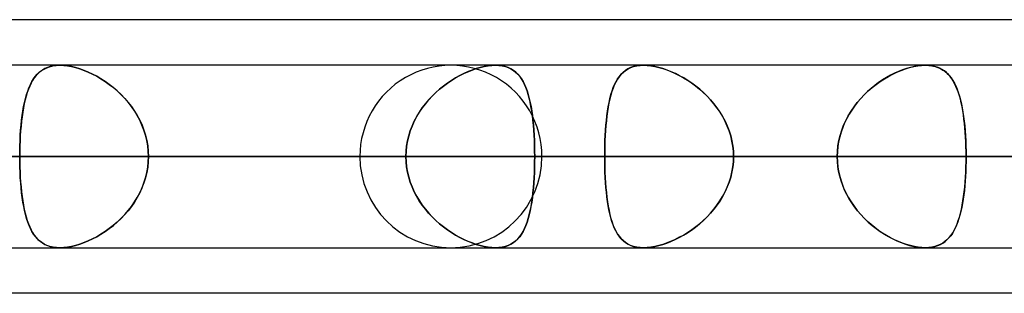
# Model space of a CAD drawing. Header units: millimetres. Extents: x -215 to 215, y -97 to 82.
# Tile 18 of 73: x -88.08 to -79.5, y -44 to -41.62. Entities that reach past the tile are written whole.
import ezdxf

# ---------------------------------------------------------------- set-up
doc = ezdxf.new("R2010")
doc.units = ezdxf.units.MM
doc.layers.add('MAIN-1', color=7, linetype='Continuous')
doc.layers.add('MAIN-2', color=7, linetype='Continuous')

msp = doc.modelspace()

# ---------------------------------------------------------------- linework, layer by layer
at = {"layer": 'MAIN-1'}
for p, q in [((-57.4771, -41.6225), (-108.9024, -41.6225)), ((108.7738, -42.0188), (-108.7738, -42.0188)), ((-87.7289, -42.0188), (-87.7281, -42.0187)), ((-87.7281, -42.0187), (-87.7274, -42.0187)), ((-87.7274, -42.0187), (-87.7267, -42.0187)), ((-87.7267, -42.0187), (-87.7261, -42.0187)), ((-87.7261, -42.0187), (-87.7254, -42.0187)), ((-87.7254, -42.0187), (-87.7247, -42.0187)), ((-80.1926, -42.0187), (-80.1924, -42.0187)), ((-80.1924, -42.0187), (-80.1922, -42.0187)), ((-80.1922, -42.0187), (-80.192, -42.0187)), ((-80.192, -42.0187), (-80.1918, -42.0187)), ((-80.1918, -42.0187), (-80.1916, -42.0187)), ((-80.1916, -42.0187), (-80.1914, -42.0188)), ((-109.3184, -42.8113), (109.3184, -42.8113)), ((-108.8839, -43.6038), (108.8839, -43.6038)), ((-87.726, -43.6038), (-87.7262, -43.6037)), ((-87.7257, -43.6038), (-87.726, -43.6038)), ((-87.7255, -43.6038), (-87.7257, -43.6038)), ((-87.7252, -43.6038), (-87.7255, -43.6038)), ((-87.725, -43.6038), (-87.7252, -43.6038)), ((-87.7248, -43.6038), (-87.725, -43.6038)), ((-80.1923, -43.6038), (-80.1926, -43.6038)), ((-80.1921, -43.6038), (-80.1923, -43.6038)), ((-80.1918, -43.6038), (-80.1921, -43.6038)), ((-80.1915, -43.6038), (-80.1918, -43.6038)), ((-80.1913, -43.6038), (-80.1915, -43.6038)), ((-80.191, -43.6037), (-80.1913, -43.6038)), ((-57.1029, -44), (-109.5547, -44))]:
    msp.add_line(p, q, dxfattribs=at)
at = {"layer": 'MAIN-2'}
for p, q in [((-87.9231, -42.0969), (-87.9049, -42.0795)), ((-87.8979, -42.0737), (-87.9161, -42.0898)), ((-87.9049, -42.0795), (-87.885, -42.0641)), ((-87.8782, -42.0595), (-87.8979, -42.0737)), ((-87.885, -42.0641), (-87.8635, -42.0508)), ((-87.8568, -42.0473), (-87.8782, -42.0595)), ((-87.8635, -42.0508), (-87.8401, -42.0397)), ((-87.8338, -42.0372), (-87.8568, -42.0473)), ((-87.8401, -42.0397), (-87.8149, -42.0308)), ((-87.809, -42.0292), (-87.8338, -42.0372)), ((-87.8149, -42.0308), (-87.7878, -42.0243)), ((-87.7824, -42.0234), (-87.809, -42.0292)), ((-87.7878, -42.0243), (-87.7591, -42.0203)), ((-87.7543, -42.0199), (-87.7824, -42.0234)), ((-87.7591, -42.0203), (-87.7289, -42.0188)), ((-87.7248, -42.0187), (-87.7543, -42.0199)), ((-87.6928, -42.0199), (-87.7248, -42.0187)), ((-87.7247, -42.0187), (-87.6928, -42.02)), ((-87.6594, -42.0237), (-87.6928, -42.0199)), ((-87.6928, -42.02), (-87.6594, -42.0237)), ((-87.6247, -42.0298), (-87.6594, -42.0237)), ((-87.6594, -42.0237), (-87.6245, -42.0299)), ((-87.5888, -42.0384), (-87.6247, -42.0298)), ((-87.6245, -42.0299), (-87.5887, -42.0384)), ((-87.5523, -42.0493), (-87.5888, -42.0384)), ((-87.5887, -42.0384), (-87.5524, -42.0493)), ((-87.5524, -42.0493), (-87.5157, -42.0624)), ((-87.5154, -42.0625), (-87.5523, -42.0493)), ((-87.5157, -42.0624), (-87.4787, -42.0776)), ((-87.4784, -42.0777), (-87.5154, -42.0625)), ((-87.4787, -42.0776), (-87.4418, -42.0949)), ((-87.4414, -42.0951), (-87.4784, -42.0777)), ((-84.2096, -42.0902), (-84.1736, -42.074)), ((-84.1729, -42.0737), (-84.2088, -42.0898)), ((-84.1736, -42.074), (-84.1376, -42.0597)), ((-84.1371, -42.0595), (-84.1729, -42.0737)), ((-84.1376, -42.0597), (-84.1018, -42.0474)), ((-84.1015, -42.0473), (-84.1371, -42.0595)), ((-84.1018, -42.0474), (-84.0664, -42.0372)), ((-84.0663, -42.0372), (-84.1015, -42.0473)), ((-84.0664, -42.0372), (-84.0316, -42.0292)), ((-84.0317, -42.0292), (-84.0663, -42.0372)), ((-83.9979, -42.0234), (-84.0317, -42.0292)), ((-84.0316, -42.0292), (-83.9978, -42.0234)), ((-83.9654, -42.0199), (-83.9979, -42.0234)), ((-83.9978, -42.0234), (-83.9654, -42.0199)), ((-83.9654, -42.0199), (-83.9343, -42.0187)), ((-83.9344, -42.0187), (-83.9654, -42.0199)), ((-83.9041, -42.0199), (-83.9344, -42.0187)), ((-83.9343, -42.0187), (-83.904, -42.02)), ((-83.8753, -42.0237), (-83.9041, -42.0199)), ((-83.904, -42.02), (-83.8752, -42.0237)), ((-83.8481, -42.0298), (-83.8753, -42.0237)), ((-83.8752, -42.0237), (-83.848, -42.0299)), ((-83.8227, -42.0384), (-83.8481, -42.0298)), ((-83.848, -42.0299), (-83.8227, -42.0384)), ((-83.8227, -42.0384), (-83.7994, -42.0493)), ((-83.7993, -42.0493), (-83.8227, -42.0384)), ((-83.7994, -42.0493), (-83.7779, -42.0624)), ((-83.7778, -42.0625), (-83.7993, -42.0493)), ((-83.7779, -42.0624), (-83.7581, -42.0776)), ((-83.7579, -42.0777), (-83.7778, -42.0625)), ((-83.7581, -42.0776), (-83.7399, -42.0949)), ((-83.7398, -42.0951), (-83.7579, -42.0777)), ((-82.823, -42.0798), (-82.8412, -42.0978)), ((-82.8388, -42.0953), (-82.8208, -42.0779)), ((-82.8031, -42.064), (-82.823, -42.0798)), ((-82.8208, -42.0779), (-82.8011, -42.0626)), ((-82.7814, -42.0504), (-82.8031, -42.064)), ((-82.8011, -42.0626), (-82.7797, -42.0494)), ((-82.7579, -42.0391), (-82.7814, -42.0504)), ((-82.7797, -42.0494), (-82.7563, -42.0385)), ((-82.7323, -42.0303), (-82.7579, -42.0391)), ((-82.7563, -42.0385), (-82.7311, -42.0299)), ((-82.7047, -42.0238), (-82.7323, -42.0303)), ((-82.7311, -42.0299), (-82.7038, -42.0237)), ((-82.6754, -42.02), (-82.7047, -42.0238)), ((-82.7038, -42.0237), (-82.675, -42.02)), ((-82.6445, -42.0187), (-82.6754, -42.02)), ((-82.675, -42.02), (-82.6445, -42.0187)), ((-82.6132, -42.0199), (-82.6445, -42.0187)), ((-82.6445, -42.0187), (-82.6136, -42.0199)), ((-82.6136, -42.0199), (-82.5813, -42.0233)), ((-82.5805, -42.0234), (-82.6132, -42.0199)), ((-82.5813, -42.0233), (-82.5476, -42.0291)), ((-82.5465, -42.0293), (-82.5805, -42.0234)), ((-82.5476, -42.0291), (-82.5129, -42.0371)), ((-82.5114, -42.0375), (-82.5465, -42.0293)), ((-82.5129, -42.0371), (-82.4777, -42.0472)), ((-82.4758, -42.0478), (-82.5114, -42.0375)), ((-82.4777, -42.0472), (-82.442, -42.0593)), ((-82.4397, -42.0602), (-82.4758, -42.0478)), ((-82.442, -42.0593), (-82.4061, -42.0734)), ((-82.4034, -42.0746), (-82.4397, -42.0602)), ((-82.4061, -42.0734), (-82.3701, -42.0895)), ((-82.3671, -42.0909), (-82.4034, -42.0746)), ((-80.4755, -42.0952), (-80.4387, -42.0779)), ((-80.4255, -42.0722), (-80.4606, -42.088)), ((-80.4387, -42.0779), (-80.4018, -42.0626)), ((-80.3904, -42.0583), (-80.4255, -42.0722)), ((-80.4018, -42.0626), (-80.3651, -42.0494)), ((-80.3556, -42.0464), (-80.3904, -42.0583)), ((-80.3651, -42.0494), (-80.3287, -42.0385)), ((-80.3213, -42.0365), (-80.3556, -42.0464)), ((-80.3287, -42.0385), (-80.2929, -42.0299)), ((-80.2875, -42.0288), (-80.3213, -42.0365)), ((-80.2929, -42.0299), (-80.258, -42.0237)), ((-80.2545, -42.0232), (-80.2875, -42.0288)), ((-80.258, -42.0237), (-80.2245, -42.02)), ((-80.2228, -42.0198), (-80.2545, -42.0232)), ((-80.2245, -42.02), (-80.1926, -42.0187)), ((-80.1926, -42.0187), (-80.2228, -42.0198)), ((-80.1646, -42.0197), (-80.1926, -42.0187)), ((-80.1914, -42.0188), (-80.162, -42.02)), ((-80.138, -42.0228), (-80.1646, -42.0197)), ((-80.162, -42.02), (-80.134, -42.0235)), ((-80.1127, -42.028), (-80.138, -42.0228)), ((-80.134, -42.0235), (-80.1075, -42.0293)), ((-80.0888, -42.0352), (-80.1127, -42.028)), ((-80.1075, -42.0293), (-80.0827, -42.0374)), ((-80.0665, -42.0442), (-80.0888, -42.0352)), ((-80.0827, -42.0374), (-80.0597, -42.0475)), ((-80.0457, -42.0551), (-80.0665, -42.0442)), ((-80.0597, -42.0475), (-80.0382, -42.0597)), ((-80.0264, -42.0678), (-80.0457, -42.0551)), ((-80.0382, -42.0597), (-80.0184, -42.0739)), ((-80.0085, -42.0822), (-80.0264, -42.0678)), ((-80.0184, -42.0739), (-80.0001, -42.09)), ((-79.9918, -42.0983), (-80.0085, -42.0822)), ((-87.9827, -42.186), (-87.9696, -42.1607)), ((-87.9631, -42.1496), (-87.9765, -42.1734)), ((-87.9696, -42.1607), (-87.9553, -42.1374)), ((-87.9486, -42.1278), (-87.9631, -42.1496)), ((-87.9553, -42.1374), (-87.9399, -42.1162)), ((-87.933, -42.1078), (-87.9486, -42.1278)), ((-87.9399, -42.1162), (-87.9231, -42.0969)), ((-87.9161, -42.0898), (-87.933, -42.1078)), ((-87.4418, -42.0949), (-87.4049, -42.1142)), ((-87.4046, -42.1144), (-87.4414, -42.0951)), ((-87.4049, -42.1142), (-87.3681, -42.1357)), ((-87.3682, -42.1356), (-87.4046, -42.1144)), ((-87.3321, -42.1589), (-87.3682, -42.1356)), ((-87.3681, -42.1357), (-87.3316, -42.1592)), ((-87.2964, -42.1842), (-87.3321, -42.1589)), ((-87.3316, -42.1592), (-87.2957, -42.1847)), ((-84.3164, -42.1496), (-84.3516, -42.1734)), ((-84.3515, -42.1733), (-84.3165, -42.1497)), ((-84.3165, -42.1497), (-84.2811, -42.128)), ((-84.2807, -42.1278), (-84.3164, -42.1496)), ((-84.2811, -42.128), (-84.2455, -42.1082)), ((-84.2448, -42.1078), (-84.2807, -42.1278)), ((-84.2455, -42.1082), (-84.2096, -42.0902)), ((-84.2088, -42.0898), (-84.2448, -42.1078)), ((-83.7399, -42.0949), (-83.7233, -42.1142)), ((-83.7232, -42.1144), (-83.7398, -42.0951)), ((-83.7233, -42.1142), (-83.7079, -42.1357)), ((-83.708, -42.1356), (-83.7232, -42.1144)), ((-83.694, -42.1589), (-83.708, -42.1356)), ((-83.7079, -42.1357), (-83.6938, -42.1592)), ((-83.6811, -42.1842), (-83.694, -42.1589)), ((-83.6938, -42.1592), (-83.6809, -42.1847)), ((-82.8868, -42.1641), (-82.8993, -42.1901)), ((-82.897, -42.1849), (-82.8843, -42.1595)), ((-82.873, -42.14), (-82.8868, -42.1641)), ((-82.8843, -42.1595), (-82.8704, -42.136)), ((-82.8578, -42.1179), (-82.873, -42.14)), ((-82.8704, -42.136), (-82.8553, -42.1146)), ((-82.8412, -42.0978), (-82.8578, -42.1179)), ((-82.8553, -42.1146), (-82.8388, -42.0953)), ((-82.3701, -42.0895), (-82.3342, -42.1073)), ((-82.331, -42.109), (-82.3671, -42.0909)), ((-82.3342, -42.1073), (-82.2983, -42.1271)), ((-82.2953, -42.1289), (-82.331, -42.109)), ((-82.2983, -42.1271), (-82.2626, -42.1488)), ((-82.2598, -42.1506), (-82.2953, -42.1289)), ((-82.2626, -42.1488), (-82.2273, -42.1724)), ((-82.2247, -42.1742), (-82.2598, -42.1506)), ((-80.5989, -42.1692), (-80.632, -42.1938)), ((-80.6205, -42.1849), (-80.5848, -42.1594)), ((-80.565, -42.1463), (-80.5989, -42.1692)), ((-80.5848, -42.1594), (-80.5487, -42.136)), ((-80.5306, -42.1251), (-80.565, -42.1463)), ((-80.5487, -42.136), (-80.5122, -42.1146)), ((-80.4957, -42.1056), (-80.5306, -42.1251)), ((-80.5122, -42.1146), (-80.4755, -42.0952)), ((-80.4606, -42.088), (-80.4957, -42.1056)), ((-80.0001, -42.09), (-79.9831, -42.1079)), ((-79.9764, -42.1159), (-79.9918, -42.0983)), ((-79.9831, -42.1079), (-79.9674, -42.1277)), ((-79.9622, -42.135), (-79.9764, -42.1159)), ((-79.9674, -42.1277), (-79.9528, -42.1494)), ((-79.9489, -42.1558), (-79.9622, -42.135)), ((-79.9528, -42.1494), (-79.9393, -42.1729)), ((-79.9365, -42.1782), (-79.9489, -42.1558)), ((-88.0104, -42.2557), (-88.0199, -42.2867)), ((-88.0161, -42.2735), (-88.0059, -42.2424)), ((-88.0001, -42.2265), (-88.0104, -42.2557)), ((-88.0059, -42.2424), (-87.9948, -42.2132)), ((-87.9888, -42.199), (-88.0001, -42.2265)), ((-87.9948, -42.2132), (-87.9827, -42.186)), ((-87.9765, -42.1734), (-87.9888, -42.199)), ((-87.2614, -42.2115), (-87.2964, -42.1842)), ((-87.2957, -42.1847), (-87.2604, -42.2122)), ((-87.2272, -42.2408), (-87.2614, -42.2115)), ((-87.2604, -42.2122), (-87.2261, -42.2418)), ((-87.1941, -42.272), (-87.2272, -42.2408)), ((-87.2261, -42.2418), (-87.1929, -42.2732)), ((-84.4533, -42.2557), (-84.4851, -42.2867)), ((-84.4845, -42.2861), (-84.4527, -42.2552)), ((-84.4203, -42.2265), (-84.4533, -42.2557)), ((-84.4527, -42.2552), (-84.4198, -42.2261)), ((-84.3863, -42.199), (-84.4203, -42.2265)), ((-84.4198, -42.2261), (-84.386, -42.1988)), ((-84.3516, -42.1734), (-84.3863, -42.199)), ((-84.386, -42.1988), (-84.3515, -42.1733)), ((-83.6694, -42.2115), (-83.6811, -42.1842)), ((-83.6809, -42.1847), (-83.6691, -42.2122)), ((-83.6587, -42.2408), (-83.6694, -42.2115)), ((-83.6691, -42.2122), (-83.6583, -42.2418)), ((-83.6489, -42.272), (-83.6587, -42.2408)), ((-83.6583, -42.2418), (-83.6485, -42.2732)), ((-82.9209, -42.2475), (-82.9302, -42.2788)), ((-82.9287, -42.2733), (-82.9191, -42.2419)), ((-82.9107, -42.2179), (-82.9209, -42.2475)), ((-82.9191, -42.2419), (-82.9086, -42.2124)), ((-82.8993, -42.1901), (-82.9107, -42.2179)), ((-82.9086, -42.2124), (-82.897, -42.1849)), ((-82.2273, -42.1724), (-82.1925, -42.1979)), ((-82.1901, -42.1997), (-82.2247, -42.1742)), ((-82.1925, -42.1979), (-82.1584, -42.2252)), ((-82.1562, -42.227), (-82.1901, -42.1997)), ((-82.1584, -42.2252), (-82.1252, -42.2543)), ((-82.1232, -42.2561), (-82.1562, -42.227)), ((-82.1252, -42.2543), (-82.0931, -42.2852)), ((-82.0913, -42.287), (-82.1232, -42.2561)), ((-80.6956, -42.2476), (-80.7258, -42.2768)), ((-80.7224, -42.2733), (-80.6894, -42.2419)), ((-80.6643, -42.2199), (-80.6956, -42.2476)), ((-80.6894, -42.2419), (-80.6554, -42.2125)), ((-80.632, -42.1938), (-80.6643, -42.2199)), ((-80.6554, -42.2125), (-80.6205, -42.1849)), ((-79.9393, -42.1729), (-79.9268, -42.1984)), ((-79.925, -42.2023), (-79.9365, -42.1782)), ((-79.9268, -42.1984), (-79.9152, -42.2257)), ((-79.9143, -42.2279), (-79.925, -42.2023)), ((-79.9152, -42.2257), (-79.9046, -42.2548)), ((-79.9045, -42.2551), (-79.9143, -42.2279)), ((-79.9046, -42.2548), (-79.8948, -42.2857)), ((-79.8954, -42.2839), (-79.9045, -42.2551)), ((-88.0412, -42.3778), (-88.0337, -42.3413)), ((-88.0285, -42.3194), (-88.0363, -42.3536)), ((-88.0337, -42.3413), (-88.0253, -42.3065)), ((-88.0199, -42.2867), (-88.0285, -42.3194)), ((-88.0253, -42.3065), (-88.0161, -42.2735)), ((-87.1623, -42.3051), (-87.1941, -42.272)), ((-87.1929, -42.2732), (-87.1611, -42.3065)), ((-87.132, -42.3401), (-87.1623, -42.3051)), ((-87.1611, -42.3065), (-87.1309, -42.3414)), ((-87.1034, -42.3768), (-87.132, -42.3401)), ((-87.1309, -42.3414), (-87.1026, -42.378)), ((-84.5156, -42.3194), (-84.5444, -42.3536)), ((-84.5441, -42.3531), (-84.515, -42.3188)), ((-84.4851, -42.2867), (-84.5156, -42.3194)), ((-84.515, -42.3188), (-84.4845, -42.2861)), ((-83.64, -42.3051), (-83.6489, -42.272)), ((-83.6485, -42.2732), (-83.6397, -42.3065)), ((-83.632, -42.3401), (-83.64, -42.3051)), ((-83.6397, -42.3065), (-83.6317, -42.3414)), ((-83.6248, -42.3768), (-83.632, -42.3401)), ((-83.6317, -42.3414), (-83.6246, -42.378)), ((-82.9521, -42.3784), (-82.9452, -42.3417)), ((-82.9386, -42.3118), (-82.9462, -42.3465)), ((-82.9452, -42.3417), (-82.9374, -42.3066)), ((-82.9302, -42.2788), (-82.9386, -42.3118)), ((-82.9374, -42.3066), (-82.9287, -42.2733)), ((-82.0931, -42.2852), (-82.0623, -42.3179)), ((-82.0607, -42.3196), (-82.0913, -42.287)), ((-82.0623, -42.3179), (-82.0331, -42.3521)), ((-82.0316, -42.3539), (-82.0607, -42.3196)), ((-80.8122, -42.3785), (-80.784, -42.3418)), ((-80.7822, -42.3395), (-80.8082, -42.373)), ((-80.784, -42.3418), (-80.754, -42.3067)), ((-80.7547, -42.3074), (-80.7822, -42.3395)), ((-80.7258, -42.2768), (-80.7547, -42.3074)), ((-80.754, -42.3067), (-80.7224, -42.2733)), ((-79.887, -42.3142), (-79.8954, -42.2839)), ((-79.8948, -42.2857), (-79.8859, -42.3183)), ((-79.8793, -42.346), (-79.887, -42.3142)), ((-79.8859, -42.3183), (-79.8778, -42.3525)), ((-88.0496, -42.4265), (-88.0552, -42.4652)), ((-88.0538, -42.4554), (-88.0479, -42.4158)), ((-88.0434, -42.3893), (-88.0496, -42.4265)), ((-88.0479, -42.4158), (-88.0412, -42.3778)), ((-88.0363, -42.3536), (-88.0434, -42.3893)), ((-87.0769, -42.4151), (-87.1034, -42.3768)), ((-87.1026, -42.378), (-87.0762, -42.4161)), ((-87.0526, -42.4548), (-87.0769, -42.4151)), ((-87.0762, -42.4161), (-87.052, -42.4558)), ((-84.5968, -42.4265), (-84.62, -42.4652)), ((-84.6199, -42.465), (-84.5967, -42.4263)), ((-84.5716, -42.3893), (-84.5968, -42.4265)), ((-84.5967, -42.4263), (-84.5713, -42.389)), ((-84.5444, -42.3536), (-84.5716, -42.3893)), ((-84.5713, -42.389), (-84.5441, -42.3531)), ((-83.6185, -42.4151), (-83.6248, -42.3768)), ((-83.6246, -42.378), (-83.6183, -42.4161)), ((-83.6129, -42.4548), (-83.6185, -42.4151)), ((-83.6183, -42.4161), (-83.6127, -42.4558)), ((-82.9588, -42.4204), (-82.9641, -42.4596)), ((-82.9637, -42.4564), (-82.9583, -42.4167)), ((-82.9529, -42.3827), (-82.9588, -42.4204)), ((-82.9583, -42.4167), (-82.9521, -42.3784)), ((-82.9462, -42.3465), (-82.9529, -42.3827)), ((-82.0331, -42.3521), (-82.0056, -42.3879)), ((-82.0042, -42.3898), (-82.0316, -42.3539)), ((-82.0056, -42.3879), (-81.98, -42.4251)), ((-81.9788, -42.4271), (-82.0042, -42.3898)), ((-81.98, -42.4251), (-81.9565, -42.4638)), ((-81.9554, -42.4657), (-81.9788, -42.4271)), ((-80.8624, -42.4565), (-80.8384, -42.4168)), ((-80.8326, -42.4078), (-80.8552, -42.4439)), ((-80.8384, -42.4168), (-80.8122, -42.3785)), ((-80.8082, -42.373), (-80.8326, -42.4078)), ((-79.8723, -42.3791), (-79.8793, -42.346)), ((-79.8778, -42.3525), (-79.8706, -42.3882)), ((-79.866, -42.4136), (-79.8723, -42.3791)), ((-79.8706, -42.3882), (-79.864, -42.4255)), ((-79.8604, -42.4493), (-79.866, -42.4136)), ((-79.864, -42.4255), (-79.8582, -42.4641)), ((-88.06, -42.5051), (-88.0642, -42.5464)), ((-88.0635, -42.5387), (-88.059, -42.4964)), ((-88.0552, -42.4652), (-88.06, -42.5051)), ((-88.059, -42.4964), (-88.0538, -42.4554)), ((-87.0305, -42.4959), (-87.0526, -42.4548)), ((-87.052, -42.4558), (-87.0301, -42.4969)), ((-87.011, -42.5384), (-87.0305, -42.4959)), ((-87.0301, -42.4969), (-87.0106, -42.5393)), ((-84.6597, -42.5465), (-84.641, -42.5051)), ((-84.641, -42.5051), (-84.6596, -42.5464)), ((-84.641, -42.5051), (-84.6199, -42.465)), ((-84.62, -42.4652), (-84.641, -42.5051)), ((-83.608, -42.4959), (-83.6129, -42.4548)), ((-83.6127, -42.4558), (-83.6079, -42.4969)), ((-83.6038, -42.5384), (-83.608, -42.4959)), ((-83.6079, -42.4969), (-83.6037, -42.5393)), ((-82.9686, -42.5002), (-82.9725, -42.5421)), ((-82.9724, -42.5399), (-82.9683, -42.4975)), ((-82.9641, -42.4596), (-82.9686, -42.5002)), ((-82.9683, -42.4975), (-82.9637, -42.4564)), ((-81.9565, -42.4638), (-81.9351, -42.504)), ((-81.9343, -42.5057), (-81.9554, -42.4657)), ((-81.9351, -42.504), (-81.9162, -42.5454)), ((-81.9155, -42.547), (-81.9343, -42.5057)), ((-80.9033, -42.54), (-80.8841, -42.4976)), ((-80.8759, -42.4812), (-80.8946, -42.5197)), ((-80.8841, -42.4976), (-80.8624, -42.4565)), ((-80.8552, -42.4439), (-80.8759, -42.4812)), ((-79.8553, -42.4861), (-79.8604, -42.4493)), ((-79.8582, -42.4641), (-79.8531, -42.5042)), ((-79.8509, -42.5241), (-79.8553, -42.4861)), ((-79.8531, -42.5042), (-79.8487, -42.5456)), ((-88.0677, -42.5887), (-88.0706, -42.632)), ((-88.0703, -42.6269), (-88.0673, -42.5824)), ((-88.0642, -42.5464), (-88.0677, -42.5887)), ((-88.0673, -42.5824), (-88.0635, -42.5387)), ((-86.9941, -42.5821), (-87.011, -42.5384)), ((-87.0106, -42.5393), (-86.9939, -42.5828)), ((-86.9801, -42.6268), (-86.9941, -42.5821)), ((-86.9939, -42.5828), (-86.98, -42.6272)), ((-84.6892, -42.6322), (-84.6758, -42.589)), ((-84.6757, -42.5887), (-84.6891, -42.632)), ((-84.6758, -42.589), (-84.6597, -42.5465)), ((-84.6596, -42.5464), (-84.6757, -42.5887)), ((-83.6003, -42.5821), (-83.6038, -42.5384)), ((-83.6037, -42.5393), (-83.6002, -42.5828)), ((-83.5974, -42.6268), (-83.6003, -42.5821)), ((-83.6002, -42.5828), (-83.5974, -42.6272)), ((-82.9758, -42.585), (-82.9785, -42.629)), ((-82.9784, -42.6279), (-82.9757, -42.5835)), ((-82.9725, -42.5421), (-82.9758, -42.585)), ((-82.9757, -42.5835), (-82.9724, -42.5399)), ((-81.9162, -42.5454), (-81.8998, -42.5879)), ((-81.8993, -42.5895), (-81.9155, -42.547)), ((-81.8998, -42.5879), (-81.8863, -42.6313)), ((-81.8859, -42.6327), (-81.8993, -42.5895)), ((-80.9252, -42.5997), (-80.937, -42.641)), ((-80.9336, -42.6279), (-80.9199, -42.5836)), ((-80.911, -42.5592), (-80.9252, -42.5997)), ((-80.9199, -42.5836), (-80.9033, -42.54)), ((-80.8946, -42.5197), (-80.911, -42.5592)), ((-79.8471, -42.5632), (-79.8509, -42.5241)), ((-79.8487, -42.5456), (-79.845, -42.5881)), ((-79.8439, -42.6033), (-79.8471, -42.5632)), ((-79.845, -42.5881), (-79.842, -42.6314)), ((-88.0744, -42.718), (-88.0727, -42.6721)), ((-88.0728, -42.6761), (-88.0744, -42.7208)), ((-88.0706, -42.632), (-88.0728, -42.6761)), ((-88.0727, -42.6721), (-88.0703, -42.6269)), ((-86.9691, -42.6721), (-86.9801, -42.6268)), ((-86.98, -42.6272), (-86.9691, -42.6723)), ((-86.9612, -42.7181), (-86.9691, -42.6721)), ((-86.9691, -42.6723), (-86.9612, -42.7181)), ((-84.6997, -42.6761), (-84.7073, -42.7208)), ((-84.7073, -42.7207), (-84.6997, -42.6762)), ((-84.6891, -42.632), (-84.6997, -42.6761)), ((-84.6997, -42.6762), (-84.6892, -42.6322)), ((-83.5952, -42.6721), (-83.5974, -42.6268)), ((-83.5974, -42.6272), (-83.5952, -42.6723)), ((-83.5937, -42.7181), (-83.5952, -42.6721)), ((-83.5952, -42.6723), (-83.5937, -42.7181)), ((-82.982, -42.7186), (-82.9805, -42.6729)), ((-82.9806, -42.6739), (-82.982, -42.7193)), ((-82.9785, -42.629), (-82.9806, -42.6739)), ((-82.9805, -42.6729), (-82.9784, -42.6279)), ((-81.8863, -42.6313), (-81.8756, -42.6754)), ((-81.8753, -42.6766), (-81.8859, -42.6327)), ((-81.8756, -42.6754), (-81.8679, -42.7201)), ((-81.8677, -42.7211), (-81.8753, -42.6766)), ((-80.9464, -42.683), (-80.953, -42.7255)), ((-80.9521, -42.7186), (-80.9444, -42.673)), ((-80.937, -42.641), (-80.9464, -42.683)), ((-80.9444, -42.673), (-80.9336, -42.6279)), ((-79.8412, -42.6439), (-79.8439, -42.6033)), ((-79.842, -42.6314), (-79.8396, -42.6755)), ((-79.8392, -42.6851), (-79.8412, -42.6439)), ((-79.8396, -42.6755), (-79.838, -42.7202)), ((-79.8378, -42.7268), (-79.8392, -42.6851)), ((-88.0757, -42.8112), (-88.0754, -42.7644)), ((-88.0754, -42.7659), (-88.0757, -42.8112)), ((-88.0754, -42.7644), (-88.0744, -42.718)), ((-88.0744, -42.7208), (-88.0754, -42.7659)), ((-86.9564, -42.7645), (-86.9612, -42.7181)), ((-86.9612, -42.7181), (-86.9564, -42.7645)), ((-86.9547, -42.8112), (-86.9564, -42.7645)), ((-86.9564, -42.7645), (-86.9547, -42.8112)), ((-84.7134, -42.8112), (-84.7119, -42.7658)), ((-84.7119, -42.7659), (-84.7134, -42.8112)), ((-84.7119, -42.7658), (-84.7073, -42.7207)), ((-84.7073, -42.7208), (-84.7119, -42.7659)), ((-83.5937, -42.7181), (-83.5928, -42.7645)), ((-83.5927, -42.7645), (-83.5937, -42.7181)), ((-83.5928, -42.7645), (-83.5924, -42.8112)), ((-83.5924, -42.8112), (-83.5927, -42.7645)), ((-82.9832, -42.8112), (-82.9829, -42.7647)), ((-82.9829, -42.7651), (-82.9832, -42.8112)), ((-82.9829, -42.7647), (-82.982, -42.7186)), ((-82.982, -42.7193), (-82.9829, -42.7651)), ((-81.8679, -42.7201), (-81.8632, -42.7655)), ((-81.8631, -42.766), (-81.8677, -42.7211)), ((-81.8632, -42.7655), (-81.8616, -42.8112)), ((-81.8616, -42.8112), (-81.8631, -42.766)), ((-80.9584, -42.8112), (-80.9569, -42.7647)), ((-80.9571, -42.7682), (-80.9584, -42.8112)), ((-80.953, -42.7255), (-80.9571, -42.7682)), ((-80.9569, -42.7647), (-80.9521, -42.7186)), ((-79.838, -42.7202), (-79.8369, -42.7655)), ((-79.8369, -42.7688), (-79.8378, -42.7268)), ((-79.8369, -42.7655), (-79.8366, -42.8112)), ((-79.8366, -42.8112), (-79.8369, -42.7688)), ((-80.9584, -42.8113), (-109.8405, -42.8113)), ((-109.8405, -42.8113), (-80.9584, -42.8113)), ((109.3184, -42.8113), (-109.3184, -42.8113)), ((-108.2555, -42.8113), (-79.8366, -42.8113)), ((-79.8366, -42.8113), (-108.2555, -42.8113)), ((-108.1031, -42.8113), (108.1031, -42.8113)), ((108.1031, -42.8113), (-108.1031, -42.8113)), ((100.4781, -42.8113), (-100.4781, -42.8113)), ((-100.4781, -42.8113), (100.4781, -42.8113)), ((-99.3568, -42.8113), (99.3568, -42.8113)), ((99.3568, -42.8113), (-99.3568, -42.8113)), ((-72.2072, -42.8113), (-97.4775, -42.8113)), ((-97.4775, -42.8113), (-72.2072, -42.8113)), ((-95.8925, -42.8113), (-71.0851, -42.8113)), ((-71.0851, -42.8113), (-95.8925, -42.8113)), ((-84.7134, -42.8113), (-92.3359, -42.8113)), ((-92.3359, -42.8113), (-84.7134, -42.8113)), ((91.7312, -42.8113), (-91.7312, -42.8113)), ((-91.7312, -42.8113), (91.7312, -42.8113)), ((-90.6097, -42.8113), (90.6097, -42.8113)), ((-90.6097, -42.8113), (-82.9832, -42.8113)), ((90.6097, -42.8113), (-90.6097, -42.8113)), ((-82.9832, -42.8113), (-90.6097, -42.8113)), ((-80.9584, -42.8113), (-88.5862, -42.8113)), ((-88.5862, -42.8113), (-80.9584, -42.8113)), ((-88.0754, -42.8582), (-88.0757, -42.8112)), ((-88.0757, -42.8112), (-88.0754, -42.8567)), ((-84.7134, -42.8113), (-88.0757, -42.8113)), ((-88.0757, -42.8113), (-84.7134, -42.8113)), ((-88.0754, -42.8567), (-88.0745, -42.9018)), ((-86.9547, -42.8112), (-86.9564, -42.858)), ((-86.9564, -42.8581), (-86.9547, -42.8112)), ((-86.9547, -42.8113), (-83.5924, -42.8113)), ((-86.9547, -42.8113), (-79.3319, -42.8113)), ((-83.5924, -42.8113), (-86.9547, -42.8113)), ((-79.3319, -42.8113), (-86.9547, -42.8113)), ((-85.1145, -42.8113), (-63.4533, -42.8113)), ((-63.4533, -42.8113), (-85.1145, -42.8113)), ((-84.7134, -42.8112), (-84.7119, -42.8567)), ((-84.7119, -42.8566), (-84.7134, -42.8112)), ((-84.7073, -42.9017), (-84.7119, -42.8566)), ((-84.7119, -42.8567), (-84.7073, -42.9018)), ((-83.5928, -42.8581), (-83.5924, -42.8112)), ((-83.5924, -42.8112), (-83.5927, -42.858)), ((-75.9696, -42.8113), (-83.5924, -42.8113)), ((-83.5924, -42.8113), (-75.9696, -42.8113)), ((-62.1878, -42.8113), (-83.5295, -42.8113)), ((-83.5295, -42.8113), (-62.1878, -42.8113)), ((-82.9829, -42.8574), (-82.9832, -42.8112)), ((-82.9832, -42.8112), (-82.9829, -42.8578)), ((82.9832, -42.8113), (-82.9832, -42.8113)), ((-82.9832, -42.8113), (82.9832, -42.8113)), ((-81.8631, -42.8565), (-81.8677, -42.9014)), ((-81.8632, -42.857), (-81.8616, -42.8112)), ((-81.8616, -42.8112), (-81.8631, -42.8565)), ((-81.8616, -42.8113), (81.8616, -42.8113)), ((-81.8616, -42.8113), (-74.2339, -42.8113)), ((81.8616, -42.8113), (-81.8616, -42.8113)), ((-74.2339, -42.8113), (-81.8616, -42.8113)), ((-80.9584, -42.8112), (-80.9569, -42.8578)), ((-80.9571, -42.8543), (-80.9584, -42.8112)), ((-80.953, -42.897), (-80.9571, -42.8543)), ((-79.8369, -42.855), (-79.8378, -42.8984)), ((-79.837, -42.8571), (-79.8366, -42.8112)), ((-79.8366, -42.8112), (-79.8369, -42.855)), ((-72.2072, -42.8113), (-79.8366, -42.8113)), ((-79.8366, -42.8113), (-72.2072, -42.8113)), ((-88.0744, -42.9048), (-88.0754, -42.8582)), ((-88.0745, -42.9018), (-88.0729, -42.9463)), ((-88.0726, -42.9509), (-88.0744, -42.9048)), ((-86.9612, -42.9044), (-86.9691, -42.9504)), ((-86.9691, -42.9502), (-86.9612, -42.9044)), ((-86.9564, -42.858), (-86.9612, -42.9044)), ((-86.9612, -42.9044), (-86.9564, -42.8581)), ((-84.6997, -42.9464), (-84.7073, -42.9017)), ((-84.7073, -42.9018), (-84.6997, -42.9463)), ((-83.5952, -42.9502), (-83.5937, -42.9044)), ((-83.5937, -42.9044), (-83.5952, -42.9504)), ((-83.5927, -42.858), (-83.5937, -42.9044)), ((-83.5937, -42.9044), (-83.5928, -42.8581)), ((-82.982, -42.9032), (-82.9829, -42.8574)), ((-82.9829, -42.8578), (-82.982, -42.9039)), ((-82.9806, -42.9486), (-82.982, -42.9032)), ((-82.982, -42.9039), (-82.9805, -42.9496)), ((-81.8756, -42.9471), (-81.8679, -42.9024)), ((-81.8677, -42.9014), (-81.8753, -42.9459)), ((-81.8679, -42.9024), (-81.8632, -42.857)), ((-80.9569, -42.8578), (-80.9521, -42.9039)), ((-80.9464, -42.9395), (-80.953, -42.897)), ((-80.9521, -42.9039), (-80.9444, -42.9495)), ((-80.937, -42.9815), (-80.9464, -42.9395)), ((-79.8394, -42.9413), (-79.8415, -42.9837)), ((-79.8396, -42.9472), (-79.838, -42.9024)), ((-79.8378, -42.8984), (-79.8394, -42.9413)), ((-79.838, -42.9024), (-79.837, -42.8571)), ((-88.0729, -42.9463), (-88.0706, -42.9903)), ((-88.0703, -42.9965), (-88.0726, -42.9509)), ((-88.0706, -42.9903), (-88.0678, -43.0335)), ((-88.0672, -43.0411), (-88.0703, -42.9965)), ((-86.9801, -42.9957), (-86.9941, -43.0404)), ((-86.9939, -43.0397), (-86.98, -42.9953)), ((-86.9691, -42.9504), (-86.9801, -42.9957)), ((-86.98, -42.9953), (-86.9691, -42.9502)), ((-84.6997, -42.9463), (-84.6892, -42.9903)), ((-84.6891, -42.9905), (-84.6997, -42.9464)), ((-84.6892, -42.9903), (-84.6758, -43.0335)), ((-84.6757, -43.0338), (-84.6891, -42.9905)), ((-83.5974, -42.9957), (-83.6003, -43.0404)), ((-83.6002, -43.0397), (-83.5974, -42.9953)), ((-83.5974, -42.9953), (-83.5952, -42.9502)), ((-83.5952, -42.9504), (-83.5974, -42.9957)), ((-82.9785, -42.9935), (-82.9806, -42.9486)), ((-82.9805, -42.9496), (-82.9784, -42.9946)), ((-82.9758, -43.0375), (-82.9785, -42.9935)), ((-82.9784, -42.9946), (-82.9757, -43.039)), ((-81.8998, -43.0346), (-81.8863, -42.9912)), ((-81.8859, -42.9898), (-81.8993, -43.033)), ((-81.8863, -42.9912), (-81.8756, -42.9471)), ((-81.8753, -42.9459), (-81.8859, -42.9898)), ((-80.9444, -42.9495), (-80.9336, -42.9946)), ((-80.9252, -43.0228), (-80.937, -42.9815)), ((-80.9336, -42.9946), (-80.9199, -43.0389)), ((-80.911, -43.0633), (-80.9252, -43.0228)), ((-79.8443, -43.0256), (-79.8478, -43.0667)), ((-79.845, -43.0347), (-79.842, -42.9913)), ((-79.8415, -42.9837), (-79.8443, -43.0256)), ((-79.842, -42.9913), (-79.8396, -42.9472)), ((-88.0678, -43.0335), (-88.0642, -43.076)), ((-88.0634, -43.0846), (-88.0672, -43.0411)), ((-88.0642, -43.076), (-88.06, -43.1174)), ((-88.0589, -43.127), (-88.0634, -43.0846)), ((-87.011, -43.0841), (-87.0305, -43.1266)), ((-87.0301, -43.1256), (-87.0106, -43.0832)), ((-86.9941, -43.0404), (-87.011, -43.0841)), ((-87.0106, -43.0832), (-86.9939, -43.0397)), ((-84.6758, -43.0335), (-84.6597, -43.076)), ((-84.6596, -43.0761), (-84.6757, -43.0338)), ((-84.6597, -43.076), (-84.641, -43.1174)), ((-84.641, -43.1174), (-84.6596, -43.0761)), ((-83.6038, -43.0841), (-83.608, -43.1266)), ((-83.6079, -43.1256), (-83.6037, -43.0832)), ((-83.6003, -43.0404), (-83.6038, -43.0841)), ((-83.6037, -43.0832), (-83.6002, -43.0397)), ((-82.9725, -43.0804), (-82.9758, -43.0375)), ((-82.9757, -43.039), (-82.9724, -43.0826)), ((-82.9686, -43.1223), (-82.9725, -43.0804)), ((-82.9724, -43.0826), (-82.9683, -43.125)), ((-81.9351, -43.1185), (-81.9162, -43.0771)), ((-81.9155, -43.0755), (-81.9343, -43.1168)), ((-81.9162, -43.0771), (-81.8998, -43.0346)), ((-81.8993, -43.033), (-81.9155, -43.0755)), ((-80.9199, -43.0389), (-80.9033, -43.0825)), ((-80.8946, -43.1028), (-80.911, -43.0633)), ((-80.9033, -43.0825), (-80.8841, -43.1249)), ((-80.8759, -43.1413), (-80.8946, -43.1028)), ((-79.8518, -43.1069), (-79.8565, -43.1458)), ((-79.8532, -43.1187), (-79.8488, -43.0772)), ((-79.8478, -43.0667), (-79.8518, -43.1069)), ((-79.8488, -43.0772), (-79.845, -43.0347)), ((-88.06, -43.1174), (-88.0551, -43.1575)), ((-88.0537, -43.168), (-88.0589, -43.127)), ((-88.0551, -43.1575), (-88.0496, -43.1962)), ((-88.0478, -43.2075), (-88.0537, -43.168)), ((-88.0496, -43.1962), (-88.0433, -43.2335)), ((-87.0526, -43.1677), (-87.0769, -43.2074)), ((-87.0762, -43.2064), (-87.052, -43.1667)), ((-87.0305, -43.1266), (-87.0526, -43.1677)), ((-87.052, -43.1667), (-87.0301, -43.1256)), ((-84.641, -43.1174), (-84.6199, -43.1575)), ((-84.62, -43.1573), (-84.641, -43.1174)), ((-84.5968, -43.196), (-84.62, -43.1573)), ((-84.6199, -43.1575), (-84.5967, -43.1962)), ((-84.5716, -43.2332), (-84.5968, -43.196)), ((-84.5967, -43.1962), (-84.5713, -43.2335)), ((-83.6129, -43.1677), (-83.6185, -43.2074)), ((-83.6183, -43.2064), (-83.6127, -43.1667)), ((-83.608, -43.1266), (-83.6129, -43.1677)), ((-83.6127, -43.1667), (-83.6079, -43.1256)), ((-82.9641, -43.1629), (-82.9686, -43.1223)), ((-82.9683, -43.125), (-82.9637, -43.1661)), ((-82.9588, -43.2021), (-82.9641, -43.1629)), ((-82.9637, -43.1661), (-82.9583, -43.2058)), ((-82.0056, -43.2346), (-81.98, -43.1974)), ((-81.9788, -43.1954), (-82.0042, -43.2327)), ((-81.98, -43.1974), (-81.9565, -43.1586)), ((-81.9554, -43.1568), (-81.9788, -43.1954)), ((-81.9565, -43.1586), (-81.9351, -43.1185)), ((-81.9343, -43.1168), (-81.9554, -43.1568)), ((-80.8841, -43.1249), (-80.8624, -43.166)), ((-80.8552, -43.1786), (-80.8759, -43.1413)), ((-80.8624, -43.166), (-80.8384, -43.2057)), ((-80.8326, -43.2147), (-80.8552, -43.1786)), ((-79.8706, -43.2348), (-79.8641, -43.1975)), ((-79.8619, -43.1835), (-79.8679, -43.2199)), ((-79.8641, -43.1975), (-79.8583, -43.1588)), ((-79.8565, -43.1458), (-79.8619, -43.1835)), ((-79.8583, -43.1588), (-79.8532, -43.1187)), ((-88.0411, -43.2455), (-88.0478, -43.2075)), ((-88.0433, -43.2335), (-88.0362, -43.2694)), ((-88.0335, -43.2819), (-88.0411, -43.2455)), ((-88.0362, -43.2694), (-88.0284, -43.3037)), ((-88.0251, -43.3166), (-88.0335, -43.2819)), ((-87.132, -43.2824), (-87.1623, -43.3174)), ((-87.1611, -43.316), (-87.1309, -43.2811)), ((-87.1034, -43.2457), (-87.132, -43.2824)), ((-87.1309, -43.2811), (-87.1026, -43.2445)), ((-87.0769, -43.2074), (-87.1034, -43.2457)), ((-87.1026, -43.2445), (-87.0762, -43.2064)), ((-84.5444, -43.2689), (-84.5716, -43.2332)), ((-84.5713, -43.2335), (-84.5441, -43.2694)), ((-84.5156, -43.3031), (-84.5444, -43.2689)), ((-84.5441, -43.2694), (-84.515, -43.3037)), ((-83.632, -43.2824), (-83.64, -43.3174)), ((-83.6397, -43.316), (-83.6317, -43.2811)), ((-83.6248, -43.2457), (-83.632, -43.2824)), ((-83.6317, -43.2811), (-83.6246, -43.2445)), ((-83.6185, -43.2074), (-83.6248, -43.2457)), ((-83.6246, -43.2445), (-83.6183, -43.2064)), ((-82.9529, -43.2398), (-82.9588, -43.2021)), ((-82.9583, -43.2058), (-82.9521, -43.2441)), ((-82.9462, -43.276), (-82.9529, -43.2398)), ((-82.9521, -43.2441), (-82.9452, -43.2808)), ((-82.9386, -43.3107), (-82.9462, -43.276)), ((-82.9452, -43.2808), (-82.9374, -43.3159)), ((-82.0623, -43.3046), (-82.0331, -43.2704)), ((-82.0316, -43.2686), (-82.0607, -43.3029)), ((-82.0331, -43.2704), (-82.0056, -43.2346)), ((-82.0042, -43.2327), (-82.0316, -43.2686)), ((-80.8384, -43.2057), (-80.8122, -43.244)), ((-80.8082, -43.2495), (-80.8326, -43.2147)), ((-80.8122, -43.244), (-80.784, -43.2807)), ((-80.7822, -43.283), (-80.8082, -43.2495)), ((-80.784, -43.2807), (-80.754, -43.3158)), ((-80.7547, -43.3151), (-80.7822, -43.283)), ((-79.8861, -43.3048), (-79.878, -43.2705)), ((-79.8747, -43.255), (-79.8821, -43.2887)), ((-79.878, -43.2705), (-79.8706, -43.2348)), ((-79.8679, -43.2199), (-79.8747, -43.255)), ((-88.0284, -43.3037), (-88.0197, -43.3364)), ((-88.0158, -43.3497), (-88.0251, -43.3166)), ((-88.0197, -43.3364), (-88.0103, -43.3673)), ((-88.0056, -43.3809), (-88.0158, -43.3497)), ((-88.0103, -43.3673), (-87.9999, -43.3964)), ((-87.1941, -43.3505), (-87.2272, -43.3817)), ((-87.2261, -43.3807), (-87.1929, -43.3493)), ((-87.1623, -43.3174), (-87.1941, -43.3505)), ((-87.1929, -43.3493), (-87.1611, -43.316)), ((-84.4851, -43.3358), (-84.5156, -43.3031)), ((-84.515, -43.3037), (-84.4845, -43.3364)), ((-84.4533, -43.3668), (-84.4851, -43.3358)), ((-84.4845, -43.3364), (-84.4527, -43.3673)), ((-84.4203, -43.396), (-84.4533, -43.3668)), ((-84.4527, -43.3673), (-84.4198, -43.3964)), ((-83.6489, -43.3505), (-83.6587, -43.3817)), ((-83.6583, -43.3807), (-83.6485, -43.3493)), ((-83.64, -43.3174), (-83.6489, -43.3505)), ((-83.6485, -43.3493), (-83.6397, -43.316)), ((-82.9302, -43.3437), (-82.9386, -43.3107)), ((-82.9374, -43.3159), (-82.9287, -43.3492)), ((-82.9209, -43.375), (-82.9302, -43.3437)), ((-82.9287, -43.3492), (-82.9191, -43.3806)), ((-82.1584, -43.3973), (-82.1252, -43.3682)), ((-82.1232, -43.3664), (-82.1562, -43.3955)), ((-82.1252, -43.3682), (-82.0931, -43.3373)), ((-82.0913, -43.3355), (-82.1232, -43.3664)), ((-82.0931, -43.3373), (-82.0623, -43.3046)), ((-82.0607, -43.3029), (-82.0913, -43.3355)), ((-80.7258, -43.3457), (-80.7547, -43.3151)), ((-80.754, -43.3158), (-80.7224, -43.3492)), ((-80.6956, -43.3749), (-80.7258, -43.3457)), ((-80.7224, -43.3492), (-80.6894, -43.3806)), ((-79.9154, -43.3974), (-79.9048, -43.3683)), ((-79.8993, -43.3515), (-79.909, -43.3804)), ((-79.9048, -43.3683), (-79.895, -43.3374)), ((-79.8903, -43.3209), (-79.8993, -43.3515)), ((-79.895, -43.3374), (-79.8861, -43.3048)), ((-79.8821, -43.2887), (-79.8903, -43.3209)), ((-87.9944, -43.4103), (-88.0056, -43.3809)), ((-87.9999, -43.3964), (-87.9887, -43.4237)), ((-87.9822, -43.4377), (-87.9944, -43.4103)), ((-87.9887, -43.4237), (-87.9764, -43.4492)), ((-87.9689, -43.4631), (-87.9822, -43.4377)), ((-87.9764, -43.4492), (-87.9631, -43.4728)), ((-87.2964, -43.4383), (-87.3321, -43.4636)), ((-87.3316, -43.4633), (-87.2957, -43.4378)), ((-87.2614, -43.411), (-87.2964, -43.4383)), ((-87.2957, -43.4378), (-87.2604, -43.4102)), ((-87.2272, -43.3817), (-87.2614, -43.411)), ((-87.2604, -43.4102), (-87.2261, -43.3807)), ((-84.3863, -43.4235), (-84.4203, -43.396)), ((-84.4198, -43.3964), (-84.386, -43.4237)), ((-84.3516, -43.4491), (-84.3863, -43.4235)), ((-84.386, -43.4237), (-84.3515, -43.4492)), ((-84.3164, -43.4729), (-84.3516, -43.4491)), ((-84.3515, -43.4492), (-84.3165, -43.4728)), ((-83.6811, -43.4383), (-83.694, -43.4636)), ((-83.6938, -43.4633), (-83.6809, -43.4378)), ((-83.6694, -43.411), (-83.6811, -43.4383)), ((-83.6809, -43.4378), (-83.6691, -43.4102)), ((-83.6587, -43.3817), (-83.6694, -43.411)), ((-83.6691, -43.4102), (-83.6583, -43.3807)), ((-82.9107, -43.4046), (-82.9209, -43.375)), ((-82.9191, -43.3806), (-82.9086, -43.4101)), ((-82.8993, -43.4324), (-82.9107, -43.4046)), ((-82.9086, -43.4101), (-82.897, -43.4376)), ((-82.8868, -43.4584), (-82.8993, -43.4324)), ((-82.897, -43.4376), (-82.8843, -43.463)), ((-82.2626, -43.4737), (-82.2273, -43.4501)), ((-82.2247, -43.4483), (-82.2598, -43.4719)), ((-82.2273, -43.4501), (-82.1925, -43.4246)), ((-82.1901, -43.4228), (-82.2247, -43.4483)), ((-82.1925, -43.4246), (-82.1584, -43.3973)), ((-82.1562, -43.3955), (-82.1901, -43.4228)), ((-80.6643, -43.4026), (-80.6956, -43.3749)), ((-80.6894, -43.3806), (-80.6554, -43.41)), ((-80.632, -43.4287), (-80.6643, -43.4026)), ((-80.6554, -43.41), (-80.6205, -43.4376)), ((-80.5989, -43.4533), (-80.632, -43.4287)), ((-80.6205, -43.4376), (-80.5848, -43.4631)), ((-80.565, -43.4762), (-80.5989, -43.4533)), ((-79.9531, -43.4737), (-79.9396, -43.4501)), ((-79.9311, -43.4333), (-79.9434, -43.4572)), ((-79.9396, -43.4501), (-79.927, -43.4247)), ((-79.9196, -43.4077), (-79.9311, -43.4333)), ((-79.927, -43.4247), (-79.9154, -43.3974)), ((-79.909, -43.3804), (-79.9196, -43.4077)), ((-87.9544, -43.4865), (-87.9689, -43.4631)), ((-87.9631, -43.4728), (-87.9488, -43.4945)), ((-87.9387, -43.5079), (-87.9544, -43.4865)), ((-87.9488, -43.4945), (-87.9333, -43.5143)), ((-87.9217, -43.5272), (-87.9387, -43.5079)), ((-87.9333, -43.5143), (-87.9165, -43.5323)), ((-87.9033, -43.5444), (-87.9217, -43.5272)), ((-87.9165, -43.5323), (-87.8982, -43.5485)), ((-87.4787, -43.5449), (-87.4418, -43.5276)), ((-87.4414, -43.5274), (-87.4784, -43.5448)), ((-87.4418, -43.5276), (-87.4049, -43.5083)), ((-87.4046, -43.5081), (-87.4414, -43.5274)), ((-87.4049, -43.5083), (-87.3681, -43.4868)), ((-87.3682, -43.4869), (-87.4046, -43.5081)), ((-87.3321, -43.4636), (-87.3682, -43.4869)), ((-87.3681, -43.4868), (-87.3316, -43.4633)), ((-84.3165, -43.4728), (-84.2811, -43.4945)), ((-84.2807, -43.4947), (-84.3164, -43.4729)), ((-84.2811, -43.4945), (-84.2455, -43.5143)), ((-84.2448, -43.5147), (-84.2807, -43.4947)), ((-84.2455, -43.5143), (-84.2096, -43.5323)), ((-84.2088, -43.5327), (-84.2448, -43.5147)), ((-84.2096, -43.5323), (-84.1736, -43.5485)), ((-84.1729, -43.5488), (-84.2088, -43.5327)), ((-83.7581, -43.5449), (-83.7399, -43.5276)), ((-83.7398, -43.5274), (-83.7579, -43.5448)), ((-83.7399, -43.5276), (-83.7233, -43.5083)), ((-83.7232, -43.5081), (-83.7398, -43.5274)), ((-83.7233, -43.5083), (-83.7079, -43.4868)), ((-83.708, -43.4869), (-83.7232, -43.5081)), ((-83.694, -43.4636), (-83.708, -43.4869)), ((-83.7079, -43.4868), (-83.6938, -43.4633)), ((-82.873, -43.4824), (-82.8868, -43.4584)), ((-82.8843, -43.463), (-82.8704, -43.4865)), ((-82.8578, -43.5046), (-82.873, -43.4824)), ((-82.8704, -43.4865), (-82.8553, -43.5079)), ((-82.8412, -43.5247), (-82.8578, -43.5046)), ((-82.8553, -43.5079), (-82.8388, -43.5272)), ((-82.823, -43.5427), (-82.8412, -43.5247)), ((-82.8388, -43.5272), (-82.8208, -43.5446)), ((-82.8031, -43.5585), (-82.823, -43.5427)), ((-82.4061, -43.5491), (-82.3701, -43.533)), ((-82.3671, -43.5316), (-82.4034, -43.5479)), ((-82.3701, -43.533), (-82.3342, -43.5152)), ((-82.331, -43.5135), (-82.3671, -43.5316)), ((-82.3342, -43.5152), (-82.2983, -43.4954)), ((-82.2953, -43.4936), (-82.331, -43.5135)), ((-82.2983, -43.4954), (-82.2626, -43.4737)), ((-82.2598, -43.4719), (-82.2953, -43.4936)), ((-80.5848, -43.4631), (-80.5487, -43.4865)), ((-80.5306, -43.4974), (-80.565, -43.4762)), ((-80.5487, -43.4865), (-80.5122, -43.5079)), ((-80.4957, -43.5169), (-80.5306, -43.4974)), ((-80.5122, -43.5079), (-80.4755, -43.5273)), ((-80.4606, -43.5345), (-80.4957, -43.5169)), ((-80.4755, -43.5273), (-80.4387, -43.5446)), ((-80.4255, -43.5503), (-80.4606, -43.5345)), ((-80.0032, -43.5355), (-80.0213, -43.5509)), ((-80.019, -43.549), (-80.0006, -43.533)), ((-79.9865, -43.5184), (-80.0032, -43.5355)), ((-80.0006, -43.533), (-79.9836, -43.5151)), ((-79.971, -43.4997), (-79.9865, -43.5184)), ((-79.9836, -43.5151), (-79.9678, -43.4954)), ((-79.9567, -43.4793), (-79.971, -43.4997)), ((-79.9678, -43.4954), (-79.9531, -43.4737)), ((-79.9434, -43.4572), (-79.9567, -43.4793)), ((-87.8833, -43.5596), (-87.9033, -43.5444)), ((-87.8982, -43.5485), (-87.8785, -43.5628)), ((-87.8616, -43.5727), (-87.8833, -43.5596)), ((-87.8785, -43.5628), (-87.857, -43.5751)), ((-87.8382, -43.5836), (-87.8616, -43.5727)), ((-87.857, -43.5751), (-87.8339, -43.5853)), ((-87.8129, -43.5923), (-87.8382, -43.5836)), ((-87.8339, -43.5853), (-87.809, -43.5933)), ((-87.7856, -43.5986), (-87.8129, -43.5923)), ((-87.809, -43.5933), (-87.7824, -43.5991)), ((-87.7567, -43.6024), (-87.7856, -43.5986)), ((-87.7824, -43.5991), (-87.7543, -43.6026)), ((-87.7262, -43.6037), (-87.7567, -43.6024)), ((-87.7543, -43.6026), (-87.7247, -43.6038)), ((-87.6928, -43.6026), (-87.7248, -43.6038)), ((-87.7247, -43.6038), (-87.6928, -43.6025)), ((-87.6928, -43.6025), (-87.6594, -43.5988)), ((-87.6594, -43.5989), (-87.6928, -43.6026)), ((-87.6594, -43.5988), (-87.6245, -43.5926)), ((-87.6247, -43.5927), (-87.6594, -43.5989)), ((-87.5888, -43.5841), (-87.6247, -43.5927)), ((-87.6245, -43.5926), (-87.5887, -43.5841)), ((-87.5523, -43.5732), (-87.5888, -43.5841)), ((-87.5887, -43.5841), (-87.5524, -43.5732)), ((-87.5524, -43.5732), (-87.5157, -43.5601)), ((-87.5154, -43.56), (-87.5523, -43.5732)), ((-87.5157, -43.5601), (-87.4787, -43.5449)), ((-87.4784, -43.5448), (-87.5154, -43.56)), ((-84.1736, -43.5485), (-84.1376, -43.5628)), ((-84.1371, -43.563), (-84.1729, -43.5488)), ((-84.1376, -43.5628), (-84.1018, -43.5751)), ((-84.1015, -43.5752), (-84.1371, -43.563)), ((-84.1018, -43.5751), (-84.0664, -43.5853)), ((-84.0663, -43.5853), (-84.1015, -43.5752)), ((-84.0664, -43.5853), (-84.0316, -43.5933)), ((-84.0317, -43.5933), (-84.0663, -43.5853)), ((-83.9979, -43.5991), (-84.0317, -43.5933)), ((-84.0316, -43.5933), (-83.9978, -43.5991)), ((-83.9654, -43.6026), (-83.9979, -43.5991)), ((-83.9978, -43.5991), (-83.9654, -43.6026)), ((-83.9654, -43.6026), (-83.9343, -43.6038)), ((-83.9344, -43.6038), (-83.9654, -43.6026)), ((-83.9041, -43.6026), (-83.9344, -43.6038)), ((-83.9343, -43.6038), (-83.904, -43.6025)), ((-83.8753, -43.5989), (-83.9041, -43.6026)), ((-83.904, -43.6025), (-83.8752, -43.5988)), ((-83.8481, -43.5927), (-83.8753, -43.5989)), ((-83.8752, -43.5988), (-83.848, -43.5926)), ((-83.8227, -43.5841), (-83.8481, -43.5927)), ((-83.848, -43.5926), (-83.8227, -43.5841)), ((-83.8227, -43.5841), (-83.7994, -43.5732)), ((-83.7993, -43.5732), (-83.8227, -43.5841)), ((-83.7994, -43.5732), (-83.7779, -43.5601)), ((-83.7778, -43.56), (-83.7993, -43.5732)), ((-83.7779, -43.5601), (-83.7581, -43.5449)), ((-83.7579, -43.5448), (-83.7778, -43.56)), ((-82.8208, -43.5446), (-82.8011, -43.5599)), ((-82.7814, -43.5721), (-82.8031, -43.5585)), ((-82.8011, -43.5599), (-82.7797, -43.5731)), ((-82.7579, -43.5834), (-82.7814, -43.5721)), ((-82.7797, -43.5731), (-82.7563, -43.584)), ((-82.7323, -43.5922), (-82.7579, -43.5834)), ((-82.7563, -43.584), (-82.7311, -43.5926)), ((-82.7047, -43.5987), (-82.7323, -43.5922)), ((-82.7311, -43.5926), (-82.7038, -43.5988)), ((-82.6754, -43.6025), (-82.7047, -43.5987)), ((-82.7038, -43.5988), (-82.675, -43.6025)), ((-82.6445, -43.6038), (-82.6754, -43.6025)), ((-82.675, -43.6025), (-82.6445, -43.6038)), ((-82.6132, -43.6026), (-82.6445, -43.6038)), ((-82.6445, -43.6038), (-82.6136, -43.6026)), ((-82.6136, -43.6026), (-82.5813, -43.5992)), ((-82.5805, -43.5991), (-82.6132, -43.6026)), ((-82.5813, -43.5992), (-82.5476, -43.5934)), ((-82.5465, -43.5932), (-82.5805, -43.5991)), ((-82.5476, -43.5934), (-82.5129, -43.5854)), ((-82.5114, -43.585), (-82.5465, -43.5932)), ((-82.5129, -43.5854), (-82.4777, -43.5753)), ((-82.4758, -43.5747), (-82.5114, -43.585)), ((-82.4777, -43.5753), (-82.442, -43.5632)), ((-82.4397, -43.5623), (-82.4758, -43.5747)), ((-82.442, -43.5632), (-82.4061, -43.5491)), ((-82.4034, -43.5479), (-82.4397, -43.5623)), ((-80.4387, -43.5446), (-80.4018, -43.5599)), ((-80.3904, -43.5642), (-80.4255, -43.5503)), ((-80.4018, -43.5599), (-80.3651, -43.5731)), ((-80.3556, -43.5761), (-80.3904, -43.5642)), ((-80.3651, -43.5731), (-80.3287, -43.584)), ((-80.3213, -43.586), (-80.3556, -43.5761)), ((-80.3287, -43.584), (-80.2929, -43.5926)), ((-80.2875, -43.5937), (-80.3213, -43.586)), ((-80.2929, -43.5926), (-80.258, -43.5988)), ((-80.2545, -43.5993), (-80.2875, -43.5937)), ((-80.258, -43.5988), (-80.2245, -43.6025)), ((-80.2228, -43.6027), (-80.2545, -43.5993)), ((-80.2245, -43.6025), (-80.1926, -43.6038)), ((-80.1926, -43.6038), (-80.2228, -43.6027)), ((-80.1926, -43.6038), (-80.1631, -43.6026)), ((-80.1622, -43.6026), (-80.191, -43.6037)), ((-80.1631, -43.6026), (-80.135, -43.5992)), ((-80.1349, -43.5992), (-80.1622, -43.6026)), ((-80.135, -43.5992), (-80.1084, -43.5934)), ((-80.109, -43.5936), (-80.1349, -43.5992)), ((-80.0846, -43.5858), (-80.109, -43.5936)), ((-80.1084, -43.5934), (-80.0835, -43.5854)), ((-80.0619, -43.5761), (-80.0846, -43.5858)), ((-80.0835, -43.5854), (-80.0604, -43.5753)), ((-80.0409, -43.5644), (-80.0619, -43.5761)), ((-80.0604, -43.5753), (-80.0389, -43.5632)), ((-80.0213, -43.5509), (-80.0409, -43.5644)), ((-80.0389, -43.5632), (-80.019, -43.549))]:
    msp.add_line(p, q, dxfattribs=at)
for start, end in [(0, 180.00002), (180.00002, 0)]:
    msp.add_arc((-84.322, -42.8113), 0.7925, start, end, dxfattribs=at)

doc.saveas('drawing.dxf')
